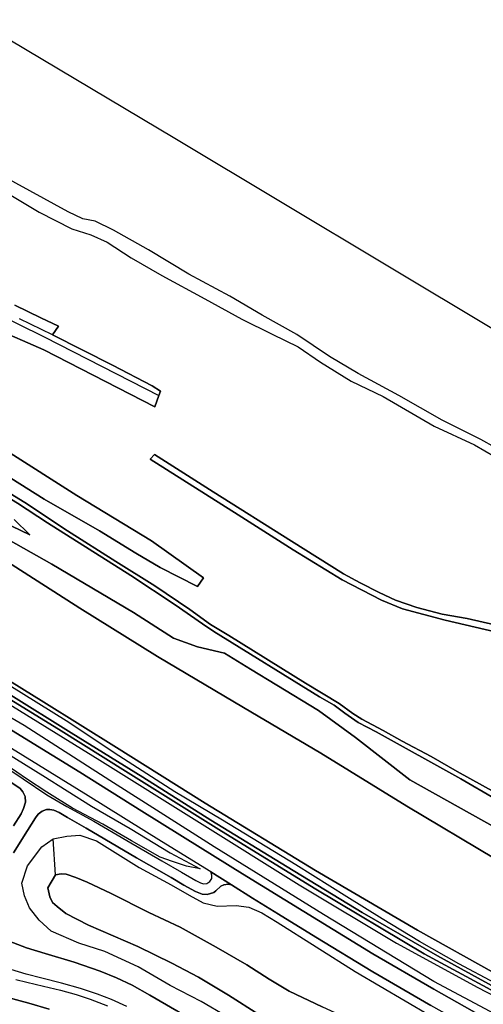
# Model space of a CAD drawing. Extents: x -26035517 to 31750492, y -9237385 to 8160032.
# Tile 112 of 256: x -11222931 to -11104402, y -2929169 to -2677370. Entities that reach past the tile are written whole.
import ezdxf

# ---------------------------------------------------------------- set-up
doc = ezdxf.new("R2010")
doc.units = 0
doc.layers.add('T-25', color=7, linetype='CONTINUOUS')

msp = doc.modelspace()

# ---------------------------------------------------------------- linework, layer by layer
at = {"layer": 'T-25', "color": 9}
for points in [[(-11101342, -2921294, 7978), (-11121263, -2910221, 7980), (-11147327, -2894919, 7977), (-11175471, -2877736, 7977), (-11198195, -2863494, 7977), (-11216725, -2851883, 7977), (-11240038, -2837519, 7977), (-11254876, -2828232, 8000), (-11282411, -2811610, 8047), (-11321109, -2787139, 7983), (-11386091, -2746632, 7983), (-11440848, -2712909, 7987), (-11493665, -2679796, 7927), (-11544526, -2648480, 7927), (-11576883, -2628635, 7927), (-11610234, -2608040, 7963), (-11639961, -2589593, 7963), (-11664247, -2574554, 7963), (-11696484, -2554578, 7963), (-11749999, -2521555, 7933), (-11815214, -2480962, 7933)], [(-11815214, -2480962, 7933), (-11749999, -2521555, 7933), (-11696484, -2554578, 7963), (-11664247, -2574554, 7963), (-11639961, -2589593, 7963), (-11610234, -2608040, 7963), (-11576883, -2628635, 7927), (-11544526, -2648480, 7927), (-11493665, -2679796, 7927), (-11440848, -2712909, 7987), (-11386091, -2746632, 7983), (-11321109, -2787139, 7983), (-11282411, -2811610, 8047), (-11254876, -2828232, 8000), (-11240038, -2837519, 7977), (-11216725, -2851883, 7977), (-11198195, -2863494, 7977), (-11175471, -2877736, 7977), (-11147327, -2894919, 7977), (-11121263, -2910221, 7980), (-11101342, -2921294, 7978)], [(-11101342, -2891995, 8313), (-11123959, -2878477, 8313), (-11145938, -2864945, 8313), (-11165680, -2853234, 8313), (-11187712, -2840241, 8320), (-11207519, -2827895, 8320), (-11226044, -2816054, 8320), (-11242373, -2805874, 8413), (-11356192, -2735331, 8103), (-11444722, -2680418, 8062), (-11456101, -2673360, 8057), (-11502360, -2644714, 8053), (-11547275, -2617049, 8053), (-11563999, -2606566, 8053), (-11616433, -2574130, 7807)], [(-11616433, -2574130, 7807), (-11563999, -2606566, 8053), (-11547275, -2617049, 8053), (-11502360, -2644714, 8053), (-11456101, -2673360, 8057), (-11444722, -2680418, 8062), (-11356192, -2735331, 8103), (-11242373, -2805874, 8413), (-11226044, -2816054, 8320), (-11207519, -2827895, 8320), (-11187712, -2840241, 8320), (-11165680, -2853234, 8313), (-11145938, -2864945, 8313), (-11123959, -2878477, 8313), (-11101342, -2891995, 8313)], [(-11316954, -2627819, 9020), (-11335050, -2647377, 9020), (-11345563, -2652825, 9020), (-11344181, -2658349, 9070), (-11337964, -2662876, 9380), (-11325633, -2668097, 9507), (-11310926, -2676371, 9663), (-11299922, -2684138, 9703), (-11293261, -2687943, 9637), (-11284150, -2694110, 9633), (-11273517, -2699450, 9757), (-11252565, -2710405, 10040), (-11242677, -2714169, 10323), (-11234403, -2717242, 10453), (-11226475, -2721482, 10433), (-11217973, -2726602, 10720), (-11209621, -2730894, 10833), (-11204740, -2732431, 10833), (-11200570, -2734267, 10840)], [(-11578327, -2631006, 8780), (-11561224, -2641644, 8893), (-11528205, -2662421, 8993), (-11491593, -2685304, 9120), (-11454018, -2708463, 9173), (-11416585, -2731597, 9173), (-11364863, -2763761, 9207), (-11323404, -2789266, 9160), (-11282459, -2814473, 9203), (-11256457, -2830763, 9203), (-11238985, -2841897, 9263), (-11225903, -2849654, 9260), (-11209750, -2859747, 9330), (-11191453, -2871079, 9297), (-11174047, -2882093, 9080), (-11154528, -2894046, 9207), (-11135395, -2905672, 9313), (-11116086, -2916813, 9353), (-11101342, -2924876, 9367)], [(-11101342, -2926070, 9450), (-11119485, -2916275, 9443), (-11147258, -2899734, 9363), (-11171379, -2884918, 9453), (-11195848, -2869583, 9413), (-11212366, -2859249, 9370), (-11228622, -2849232, 9370), (-11245491, -2838876, 9283), (-11257031, -2831771, 9203), (-11271923, -2822454, 9353), (-11297960, -2806225, 9273), (-11332388, -2784732, 9190), (-11370372, -2761416, 9250), (-11415540, -2733319, 9277), (-11455518, -2708603, 9183), (-11499208, -2681510, 9033), (-11528314, -2663179, 8970), (-11554266, -2647070, 8867), (-11578881, -2631797, 8860)], [(-11573071, -2639239, 9123), (-11550662, -2653639, 9280), (-11525931, -2669467, 9580), (-11504978, -2682954, 9783), (-11492097, -2691272, 9983), (-11458923, -2712736, 10337), (-11439005, -2725295, 10633), (-11413234, -2742042, 10900), (-11390292, -2756519, 11153), (-11374467, -2766422, 11280), (-11311366, -2805847, 11507), (-11279572, -2825420, 11553), (-11260396, -2837272, 11453), (-11241593, -2848943, 11460), (-11221722, -2861115, 11507), (-11207545, -2869762, 11567), (-11191691, -2879760, 11567), (-11176758, -2889104, 11603), (-11165984, -2895817, 11617), (-11150315, -2905395, 11533), (-11132684, -2916279, 11527), (-11117058, -2925284, 11507), (-11101342, -2934143, 10874)], [(-11264109, -2659421, 9963), (-11183281, -2707691, 9433), (-11101342, -2756811, 9995)], [(-11529712, -2662960, 9143), (-11492069, -2686686, 9070), (-11444013, -2716566, 9443), (-11387871, -2752174, 9183), (-11347432, -2777898, 9453), (-11298352, -2807764, 9413), (-11257804, -2832465, 9283), (-11232453, -2848216, 9310), (-11202427, -2866747, 9253), (-11151461, -2898605, 9350), (-11126564, -2913495, 9353), (-11105771, -2924911, 9267), (-11101342, -2927209, 9300)], [(-11529712, -2662960, 9143), (-11492069, -2686686, 9070), (-11444013, -2716566, 9443), (-11387871, -2752174, 9183), (-11347432, -2777898, 9453), (-11298352, -2807764, 9413), (-11257804, -2832465, 9283), (-11232453, -2848216, 9310), (-11202427, -2866747, 9253), (-11151461, -2898605, 9350), (-11126564, -2913495, 9353), (-11105771, -2924911, 9267), (-11101342, -2927209, 9300)], [(-11101342, -2923791, 9344), (-11110686, -2918793, 9310), (-11120709, -2913148, 9330), (-11130286, -2907299, 9287), (-11139328, -2901675, 9290), (-11152292, -2893488, 9163), (-11171114, -2882050, 9167), (-11183291, -2874825, 9063), (-11197544, -2865659, 9193), (-11211085, -2856646, 9113), (-11239787, -2838896, 9220), (-11256158, -2828784, 9143), (-11266830, -2822536, 9173), (-11286942, -2810521, 9140), (-11301146, -2801737, 9223), (-11318691, -2790665, 9117), (-11332474, -2782173, 9240), (-11348235, -2773120, 9183), (-11377058, -2754903, 9250), (-11396822, -2742388, 9243), (-11430061, -2721512, 9223), (-11458620, -2704244, 9170), (-11490521, -2684071, 9093), (-11524768, -2663056, 9087)], [(-11101342, -2931679, 10857), (-11117076, -2923319, 11313), (-11145289, -2906177, 11313), (-11173228, -2888921, 11337), (-11199878, -2871968, 11300), (-11221765, -2857854, 11273), (-11240305, -2847093, 11340), (-11259906, -2834575, 11247), (-11274399, -2825371, 11357), (-11319984, -2797154, 11290), (-11401224, -2745629, 10823), (-11452324, -2713317, 10217), (-11497050, -2685136, 9877), (-11526585, -2666450, 9470)], [(-11101342, -2931679, 10857), (-11117076, -2923319, 11313), (-11145289, -2906177, 11313), (-11173228, -2888921, 11337), (-11199878, -2871968, 11300), (-11221765, -2857854, 11273), (-11240305, -2847093, 11340), (-11259906, -2834575, 11247), (-11274399, -2825371, 11357), (-11319984, -2797154, 11290), (-11401224, -2745629, 10823), (-11452324, -2713317, 10217), (-11497050, -2685136, 9877), (-11526585, -2666450, 9470)], [(-11101342, -2891995, 8313), (-11123959, -2878477, 8313), (-11145938, -2864945, 8313), (-11165680, -2853234, 8313), (-11187712, -2840241, 8320), (-11207519, -2827895, 8320), (-11226044, -2816054, 8320), (-11242373, -2805874, 8413), (-11356192, -2735331, 8103), (-11444722, -2680418, 8062), (-11439893, -2674151, 10617)], [(-11198918, -2731219, 10837), (-11203603, -2728932, 10713), (-11206822, -2728261, 10550), (-11210569, -2726482, 10647), (-11233835, -2713775, 10187), (-11235832, -2711784, 10243), (-11234674, -2707942, 10327), (-11231906, -2703481, 10237), (-11229587, -2699308, 10237), (-11231294, -2696487, 10237), (-11237176, -2693603, 10243), (-11248572, -2689944, 10327), (-11258690, -2686563, 10140), (-11265165, -2685342, 10043)], [(-11412545, -2687422, 10790), (-11390129, -2699109, 10797), (-11369295, -2710360, 11067), (-11352038, -2720786, 11417), (-11331039, -2733720, 11513), (-11309458, -2747164, 11663), (-11294318, -2755997, 11793), (-11287864, -2760220, 11710), (-11277144, -2767107, 11757), (-11235618, -2793657, 11587), (-11223472, -2800975, 11570), (-11215858, -2806054, 11667), (-11194539, -2819481, 11397), (-11183180, -2827020, 11483), (-11176154, -2831832, 11557), (-11173271, -2833815, 11620), (-11146311, -2850513, 11510), (-11142496, -2852700, 11520), (-11139833, -2854720, 11597), (-11136386, -2857133, 11617), (-11131804, -2859527, 11617), (-11110132, -2871514, 11543), (-11101342, -2876591, 11538)], [(-11101342, -2876591, 11538), (-11110132, -2871514, 11543), (-11131804, -2859527, 11617), (-11136386, -2857133, 11617), (-11139833, -2854720, 11597), (-11142496, -2852700, 11520), (-11146311, -2850513, 11510), (-11173271, -2833815, 11620), (-11176154, -2831832, 11557), (-11183180, -2827020, 11483), (-11194539, -2819481, 11397), (-11215858, -2806054, 11667), (-11223472, -2800975, 11570), (-11235618, -2793657, 11587), (-11277144, -2767107, 11757), (-11287864, -2760220, 11710), (-11294318, -2755997, 11793), (-11309458, -2747164, 11663), (-11331039, -2733720, 11513), (-11352038, -2720786, 11417), (-11369295, -2710360, 11067), (-11390129, -2699109, 10797), (-11412545, -2687422, 10790)], [(-11101342, -2786807, 10328), (-11105046, -2784691, 10350), (-11114886, -2779752, 10340), (-11126024, -2773478, 10307), (-11136425, -2767874, 10143), (-11143753, -2763520, 10147), (-11152051, -2757884, 10303), (-11160929, -2752963, 10560), (-11169219, -2748038, 10637), (-11179647, -2742419, 10670), (-11190014, -2736209, 10720), (-11198918, -2731219, 10837), (-11203603, -2728932, 10713), (-11206822, -2728261, 10550), (-11210569, -2726482, 10647), (-11233835, -2713775, 10187)], [(-11226475, -2721482, 10433), (-11217973, -2726602, 10720), (-11209621, -2730894, 10833), (-11204740, -2732431, 10833), (-11200570, -2734267, 10840), (-11194427, -2738266, 10637), (-11186572, -2742795, 10467), (-11175623, -2748766, 10517), (-11166105, -2753948, 10530), (-11158392, -2757815, 10737), (-11151720, -2761039, 10590), (-11146012, -2764989, 10437), (-11138190, -2769832, 10313), (-11130019, -2773755, 10220), (-11116997, -2781318, 10233), (-11106620, -2786069, 10393), (-11101342, -2789158, 10369)], [(-11101342, -2786807, 10328), (-11105046, -2784691, 10350), (-11114886, -2779752, 10340), (-11126024, -2773478, 10307), (-11136425, -2767874, 10143), (-11143753, -2763520, 10147), (-11152051, -2757884, 10303), (-11160929, -2752963, 10560), (-11169219, -2748038, 10637), (-11179647, -2742419, 10670), (-11190014, -2736209, 10720), (-11198918, -2731219, 10837)], [(-11200570, -2734267, 10840), (-11194427, -2738266, 10637), (-11186572, -2742795, 10467), (-11175623, -2748766, 10517), (-11166105, -2753948, 10530), (-11158392, -2757815, 10737), (-11151720, -2761039, 10590), (-11146012, -2764989, 10437), (-11138190, -2769832, 10313), (-11130019, -2773755, 10220), (-11116997, -2781318, 10233), (-11106620, -2786069, 10393), (-11101342, -2789158, 10369)], [(-11230736, -2751585, 11827), (-11216497, -2758581, 12013), (-11187338, -2773490, 11571), (-11188375, -2776392, 10473), (-11216727, -2761773, 10627), (-11229755, -2756214, 10563)], [(-11229755, -2756214, 10563), (-11216727, -2761773, 10627), (-11188375, -2776392, 10473), (-11187338, -2773490, 11571), (-11186945, -2772389, 11987), (-11189044, -2770977, 11990), (-11199198, -2765715, 11893), (-11214577, -2757942, 11943), (-11213044, -2755707, 10667), (-11217563, -2753575, 10723), (-11224161, -2750375, 10843)], [(-11224161, -2750375, 10843), (-11217563, -2753575, 10723), (-11213044, -2755707, 10667), (-11213044, -2755707, 10667), (-11214577, -2757942, 11943), (-11222971, -2753844, 11853)], [(-11102705, -2937930, 10777), (-11117851, -2929502, 11330), (-11132668, -2920846, 11570), (-11147190, -2911984, 11533), (-11156757, -2906124, 11523), (-11163409, -2902010, 11487), (-11168781, -2898619, 11523), (-11174090, -2895300, 11577), (-11186648, -2887508, 11527), (-11205419, -2875835, 11447), (-11225055, -2863755, 11497), (-11244456, -2851773, 11477), (-11254187, -2845757, 11430), (-11259448, -2842454, 11403), (-11262295, -2840655, 11423), (-11281860, -2828494, 11567), (-11304512, -2814500, 11593), (-11318808, -2805634, 11530), (-11331304, -2798046, 11503), (-11336589, -2794604, 11500), (-11352431, -2784745, 11440), (-11374349, -2771042, 11280), (-11396671, -2757105, 11103)], [(-11213044, -2755707, 10667), (-11214577, -2757942, 11943), (-11199198, -2765715, 11893), (-11189044, -2770977, 11990), (-11186945, -2772389, 11987), (-11187338, -2773490, 11571), (-11188375, -2776392, 10473)], [(-11231515, -2790687, 11490), (-11216645, -2800017, 11947), (-11202556, -2808065, 12207), (-11193266, -2813818, 12073), (-11186987, -2817473, 11563), (-11177454, -2822358, 11413), (-11175935, -2820086, 10453), (-11189253, -2810613, 10540), (-11208314, -2799079, 10557), (-11226416, -2787521, 10447)], [(-11226416, -2787521, 10447), (-11208314, -2799079, 10557), (-11189253, -2810613, 10540), (-11175935, -2820086, 10453), (-11177454, -2822358, 11413), (-11177454, -2822358, 11413), (-11186987, -2817473, 11563), (-11193266, -2813818, 12073), (-11202556, -2808065, 12207), (-11216645, -2800017, 11947), (-11231515, -2790687, 11490)], [(-11226416, -2787521, 10447), (-11208314, -2799079, 10557), (-11189253, -2810613, 10540), (-11175935, -2820086, 10453), (-11175935, -2820086, 10453), (-11177454, -2822358, 11413), (-11186987, -2817473, 11563), (-11193266, -2813818, 12073), (-11202556, -2808065, 12207), (-11216645, -2800017, 11947), (-11231515, -2790687, 11490)], [(-11101342, -2833874, 10274), (-11114137, -2830920, 10187), (-11125061, -2828017, 10073), (-11130432, -2825786, 9933), (-11140507, -2820590, 9927), (-11153043, -2812909, 9950), (-11167078, -2803968, 9980), (-11189548, -2789742, 9890), (-11188443, -2788549, 9857), (-11173438, -2798100, 9817), (-11153435, -2810759, 9930), (-11140169, -2819069, 10017), (-11135926, -2821349, 9847), (-11130999, -2823855, 9897), (-11126867, -2825856, 9850), (-11121414, -2827686, 10097), (-11114882, -2829374, 10103), (-11108527, -2830532, 10197), (-11101459, -2832129, 10303), (-11101342, -2832162, 10305)], [(-11101459, -2832129, 10303), (-11108527, -2830532, 10197), (-11114882, -2829374, 10103), (-11121414, -2827686, 10097), (-11126867, -2825856, 9850), (-11130999, -2823855, 9897), (-11135926, -2821349, 9847), (-11140169, -2819069, 10017), (-11153435, -2810759, 9930), (-11173438, -2798100, 9817), (-11188443, -2788549, 9857), (-11189548, -2789742, 9890), (-11167078, -2803968, 9980), (-11153043, -2812909, 9950), (-11140507, -2820590, 9927), (-11130432, -2825786, 9933), (-11125061, -2828017, 10073), (-11114137, -2830920, 10187), (-11101342, -2833874, 10274)], [(-11101342, -2876591, 11538), (-11110132, -2871514, 11543), (-11131804, -2859527, 11617), (-11136386, -2857133, 11617), (-11139833, -2854720, 11597), (-11142496, -2852700, 11520), (-11146311, -2850513, 11510), (-11173271, -2833815, 11620), (-11176154, -2831832, 11557), (-11183180, -2827020, 11483), (-11194539, -2819481, 11397), (-11215858, -2806054, 11667), (-11223472, -2800975, 11570), (-11235618, -2793657, 11587)], [(-11234352, -2793050, 11550), (-11221652, -2800800, 11493), (-11210693, -2808085, 11487), (-11198370, -2815915, 11417), (-11188409, -2822143, 11500), (-11179473, -2828196, 11583), (-11174121, -2832020, 11510), (-11169474, -2834877, 11510), (-11149858, -2847048, 11347), (-11141282, -2852228, 11403), (-11137720, -2854785, 11577), (-11135436, -2856240, 11553), (-11130011, -2859111, 11443), (-11125157, -2861863, 11397), (-11117749, -2865772, 11543), (-11111123, -2869658, 11490), (-11101342, -2875043, 11503)], [(-11101342, -2875043, 11503), (-11111123, -2869658, 11490), (-11117749, -2865772, 11543), (-11125157, -2861863, 11397), (-11130011, -2859111, 11443), (-11135436, -2856240, 11553), (-11137720, -2854785, 11577), (-11141282, -2852228, 11403), (-11149858, -2847048, 11347), (-11169474, -2834877, 11510), (-11174121, -2832020, 11510), (-11179473, -2828196, 11583), (-11188409, -2822143, 11500), (-11198370, -2815915, 11417), (-11210693, -2808085, 11487), (-11221652, -2800800, 11493), (-11234352, -2793050, 11550)], [(-11234352, -2793050, 11550), (-11221652, -2800800, 11493), (-11210693, -2808085, 11487), (-11198370, -2815915, 11417), (-11188409, -2822143, 11500), (-11179473, -2828196, 11583), (-11174121, -2832020, 11510), (-11169474, -2834877, 11510), (-11149858, -2847048, 11347), (-11141282, -2852228, 11403), (-11137720, -2854785, 11577), (-11135436, -2856240, 11553), (-11130011, -2859111, 11443), (-11125157, -2861863, 11397), (-11117749, -2865772, 11543), (-11111123, -2869658, 11490), (-11101342, -2875043, 11503)], [(-11101342, -2883986, 11236), (-11123171, -2871805, 11513), (-11137044, -2860954, 11380), (-11146535, -2854033, 11480), (-11157164, -2847532, 11153), (-11163964, -2843450, 10647), (-11170608, -2839378, 10897), (-11177472, -2837791, 10753), (-11183577, -2835495, 10643), (-11193862, -2828971, 10630), (-11214749, -2816644, 10477), (-11240455, -2802080, 9473)], [(-11240455, -2802080, 9473), (-11214749, -2816644, 10477), (-11193862, -2828971, 10630), (-11183577, -2835495, 10643), (-11177472, -2837791, 10753), (-11170608, -2839378, 10897), (-11163964, -2843450, 10647), (-11157164, -2847532, 11153), (-11146535, -2854033, 11480), (-11137044, -2860954, 11380), (-11123171, -2871805, 11513), (-11101342, -2883986, 11236)], [(-11240455, -2802080, 9473), (-11214749, -2816644, 10477), (-11193862, -2828971, 10630), (-11183577, -2835495, 10643), (-11177472, -2837791, 10753), (-11170608, -2839378, 10897), (-11163964, -2843450, 10647), (-11157164, -2847532, 11153), (-11146535, -2854033, 11480), (-11137044, -2860954, 11380), (-11123171, -2871805, 11513), (-11101342, -2883986, 11236)], [(-11224921, -2806863, 10407), (-11220349, -2809113, 10520), (-11224337, -2805190, 10827)], [(-11224337, -2805190, 10827), (-11220349, -2809113, 10520), (-11224921, -2806863, 10407)], [(-11224337, -2805190, 10827), (-11220349, -2809113, 10520), (-11224921, -2806863, 10407)], [(-11177454, -2822358, 11413), (-11175935, -2820086, 10453)], [(-11254876, -2828232, 8000), (-11240038, -2837519, 7977), (-11216725, -2851883, 7977), (-11198195, -2863494, 7977), (-11175471, -2877736, 7977), (-11147327, -2894919, 7977), (-11121263, -2910221, 7980), (-11101342, -2921294, 7978)], [(-11257031, -2831771, 9203), (-11245491, -2838876, 9283), (-11228622, -2849232, 9370), (-11212366, -2859249, 9370), (-11195848, -2869583, 9413), (-11171379, -2884918, 9453), (-11147258, -2899734, 9363), (-11119485, -2916275, 9443), (-11101342, -2926070, 9450)], [(-11101342, -2924876, 9367), (-11116086, -2916813, 9353), (-11135395, -2905672, 9313), (-11154528, -2894046, 9207), (-11174047, -2882093, 9080), (-11191453, -2871079, 9297), (-11209750, -2859747, 9330), (-11225903, -2849654, 9260), (-11238985, -2841897, 9263), (-11256457, -2830763, 9203)], [(-11101342, -2934143, 10874), (-11117058, -2925284, 11507), (-11132684, -2916279, 11527), (-11150315, -2905395, 11533), (-11165984, -2895817, 11617), (-11176758, -2889104, 11603), (-11191691, -2879760, 11567), (-11207545, -2869762, 11567), (-11221722, -2861115, 11507), (-11241593, -2848943, 11460), (-11260396, -2837272, 11453)], [(-11230912, -2865651, 10187), (-11222057, -2871468, 9630), (-11215966, -2875567, 9557), (-11210862, -2878576, 9773), (-11203937, -2882331, 10153), (-11195554, -2887247, 10573), (-11186626, -2892502, 10980), (-11181566, -2895372, 11207), (-11177902, -2897547, 11417), (-11176680, -2898134, 11500), (-11175928, -2898347, 11477), (-11175062, -2898266, 11547), (-11174298, -2897799, 11583), (-11173828, -2897019, 11497), (-11173786, -2896157, 11567), (-11174090, -2895300, 11577), (-11186648, -2887508, 11527), (-11205419, -2875835, 11447), (-11225055, -2863755, 11497)], [(-11230912, -2865651, 10187), (-11222057, -2871468, 9630), (-11215966, -2875567, 9557), (-11210862, -2878576, 9773), (-11203937, -2882331, 10153), (-11195554, -2887247, 10573), (-11186626, -2892502, 10980), (-11181566, -2895372, 11207), (-11177902, -2897547, 11417), (-11176680, -2898134, 11500), (-11175928, -2898347, 11477), (-11175062, -2898266, 11547), (-11174298, -2897799, 11583), (-11173828, -2897019, 11497), (-11173786, -2896157, 11567), (-11174090, -2895300, 11577), (-11168781, -2898619, 11523), (-11169605, -2898475, 11533), (-11170706, -2898586, 11533), (-11171493, -2898971, 11533), (-11172743, -2900171, 11453), (-11173311, -2900572, 11493), (-11175007, -2901053, 11460), (-11176320, -2900965, 11460), (-11177950, -2900280, 11410), (-11180955, -2898668, 11287), (-11184203, -2896771, 11133), (-11193033, -2891677, 10667), (-11205939, -2884118, 9887), (-11210749, -2881361, 9643), (-11212881, -2880156, 9593), (-11214218, -2879562, 9593), (-11215192, -2879370, 9520), (-11216111, -2879334, 9503), (-11217198, -2879785, 9503), (-11218175, -2880571, 9503), (-11218892, -2881465, 9443), (-11220954, -2884735, 9390), (-11224509, -2890427, 9197)], [(-11227205, -2870992, 9773), (-11222840, -2873944, 9630), (-11222116, -2874863, 9613), (-11221499, -2876055, 9560), (-11221421, -2877481, 9437), (-11221918, -2879131, 9440), (-11222557, -2880454, 9413), (-11224496, -2883502, 9360)], [(-11224496, -2883502, 9360), (-11222557, -2880454, 9413), (-11221918, -2879131, 9440), (-11221421, -2877481, 9437), (-11221499, -2876055, 9560), (-11222116, -2874863, 9613), (-11222840, -2873944, 9630), (-11227205, -2870992, 9773)], [(-11224509, -2890427, 9197), (-11220954, -2884735, 9390), (-11218892, -2881465, 9443), (-11218175, -2880571, 9503), (-11217198, -2879785, 9503), (-11216111, -2879334, 9503), (-11215192, -2879370, 9520), (-11214218, -2879562, 9593), (-11212881, -2880156, 9593), (-11210749, -2881361, 9643), (-11205939, -2884118, 9887), (-11193033, -2891677, 10667), (-11184203, -2896771, 11133), (-11180955, -2898668, 11287), (-11177950, -2900280, 11410), (-11176320, -2900965, 11460), (-11175007, -2901053, 11460), (-11173311, -2900572, 11493), (-11172743, -2900171, 11453), (-11171493, -2898971, 11533), (-11170706, -2898586, 11533), (-11169605, -2898475, 11533), (-11168781, -2898619, 11523), (-11163409, -2902010, 11487), (-11156757, -2906124, 11523), (-11147190, -2911984, 11533), (-11132668, -2920846, 11570), (-11117851, -2929502, 11330)], [(-11170138, -2932230, 8707), (-11176527, -2928423, 8757), (-11184459, -2924354, 8737), (-11192605, -2919559, 8610), (-11201175, -2915626, 8583), (-11207779, -2913505, 8663), (-11214892, -2910436, 8787), (-11217927, -2907680, 8887), (-11220389, -2904466, 8877), (-11221696, -2901404, 8960), (-11222399, -2898156, 9057), (-11220949, -2893774, 9140), (-11217282, -2888900, 9303), (-11214353, -2886847, 9407), (-11210866, -2886167, 9620), (-11207535, -2885904, 9833), (-11203273, -2887385, 10123), (-11192418, -2894166, 10537), (-11184202, -2898588, 10973), (-11179619, -2901219, 11253), (-11176027, -2903216, 11440), (-11172433, -2904081, 11500), (-11167570, -2903883, 11463), (-11164324, -2904305, 11603), (-11161005, -2905787, 11607), (-11157093, -2908162, 11417), (-11137204, -2920799, 11477), (-11117993, -2932061, 11110)], [(-11145610, -2929792, 7603), (-11154014, -2925788, 7603), (-11159177, -2922700, 7603), (-11164885, -2919090, 7580), (-11172712, -2914572, 7570), (-11181937, -2909454, 7570), (-11189933, -2905689, 7567), (-11199548, -2900837, 7610), (-11205678, -2897958, 7603), (-11208603, -2896749, 7600), (-11211053, -2895919, 7600), (-11212364, -2895840, 7600), (-11213764, -2896051, 7617), (-11214353, -2886847, 9407), (-11210866, -2886167, 9620), (-11207535, -2885904, 9833), (-11203273, -2887385, 10123), (-11192418, -2894166, 10537), (-11184202, -2898588, 10973), (-11179619, -2901219, 11253), (-11176027, -2903216, 11440), (-11172433, -2904081, 11500), (-11167570, -2903883, 11463), (-11164324, -2904305, 11603), (-11161005, -2905787, 11607), (-11157093, -2908162, 11417), (-11137204, -2920799, 11477), (-11117993, -2932061, 11110)], [(-11213764, -2896051, 7617), (-11214353, -2886847, 9407)], [(-11145610, -2929792, 7603), (-11154014, -2925788, 7603), (-11159177, -2922700, 7603), (-11164885, -2919090, 7580), (-11172712, -2914572, 7570), (-11181937, -2909454, 7570), (-11189933, -2905689, 7567), (-11199548, -2900837, 7610), (-11205678, -2897958, 7603), (-11208603, -2896749, 7600), (-11211053, -2895919, 7600), (-11212364, -2895840, 7600), (-11213764, -2896051, 7617), (-11215765, -2899397, 7603), (-11215216, -2901654, 7617), (-11214568, -2903146, 7600), (-11213381, -2904179, 7600), (-11211096, -2905981, 7583), (-11205340, -2908904, 7587), (-11192721, -2914425, 7683), (-11184044, -2918631, 7643), (-11177253, -2922257, 7740), (-11169515, -2926790, 7740), (-11161758, -2931735, 7773)], [(-11161758, -2931735, 7773), (-11169515, -2926790, 7740), (-11177253, -2922257, 7740), (-11184044, -2918631, 7643), (-11192721, -2914425, 7683), (-11205340, -2908904, 7587), (-11211096, -2905981, 7583), (-11213381, -2904179, 7600), (-11214568, -2903146, 7600), (-11215216, -2901654, 7617), (-11215765, -2899397, 7603), (-11213764, -2896051, 7617), (-11212364, -2895840, 7600), (-11211053, -2895919, 7600), (-11208603, -2896749, 7600), (-11205678, -2897958, 7603), (-11199548, -2900837, 7610), (-11189933, -2905689, 7567), (-11181937, -2909454, 7570), (-11172712, -2914572, 7570), (-11164885, -2919090, 7580), (-11159177, -2922700, 7603), (-11154014, -2925788, 7603), (-11145610, -2929792, 7603)], [(-11101342, -2955394, 7526), (-11111430, -2948432, 7567), (-11118851, -2943809, 7443), (-11127537, -2938559, 7443), (-11136369, -2934042, 7517), (-11145610, -2929792, 7603), (-11154014, -2925788, 7603), (-11159177, -2922700, 7603), (-11164885, -2919090, 7580), (-11172712, -2914572, 7570), (-11181937, -2909454, 7570), (-11189933, -2905689, 7567), (-11199548, -2900837, 7610), (-11205678, -2897958, 7603), (-11208603, -2896749, 7600), (-11211053, -2895919, 7600), (-11212364, -2895840, 7600), (-11213764, -2896051, 7617)], [(-11215765, -2899397, 7603), (-11215216, -2901654, 7617), (-11214568, -2903146, 7600), (-11213381, -2904179, 7600), (-11211096, -2905981, 7583), (-11205340, -2908904, 7587), (-11192721, -2914425, 7683), (-11184044, -2918631, 7643), (-11177253, -2922257, 7740), (-11169515, -2926790, 7740), (-11161758, -2931735, 7773), (-11154272, -2936188, 7777), (-11146964, -2939810, 7773), (-11138047, -2944085, 7727), (-11132414, -2947043, 7720), (-11129952, -2948336, 7717), (-11124914, -2951224, 7713), (-11116981, -2956236, 7717), (-11110195, -2961026, 7711), (-11108705, -2962078, 7710), (-11102974, -2965960, 7733), (-11101708, -2966667, 7733), (-11101342, -2966621, 7734)], [(-11101342, -2990317, 10359), (-11104101, -2986033, 10260), (-11107013, -2982182, 9993), (-11111471, -2977052, 9820), (-11115113, -2973359, 9717), (-11118648, -2970316, 9557), (-11122181, -2967596, 9433), (-11126160, -2964795, 9253), (-11131061, -2961826, 9197), (-11133314, -2960527, 9227), (-11140055, -2956600, 9103), (-11150123, -2950640, 8930), (-11162627, -2943011, 8880), (-11170790, -2938096, 8820), (-11182781, -2930853, 8837), (-11189682, -2926817, 8860), (-11194141, -2924252, 8847), (-11198184, -2922392, 8847), (-11202374, -2920660, 8847), (-11208996, -2918400, 8837), (-11216420, -2916210, 8860), (-11221225, -2914765, 8817), (-11227857, -2912147, 8810), (-11232419, -2910047, 8840)], [(-11227857, -2912147, 8810), (-11221225, -2914765, 8817), (-11216420, -2916210, 8860), (-11208996, -2918400, 8837), (-11202374, -2920660, 8847), (-11198184, -2922392, 8847), (-11194141, -2924252, 8847), (-11189682, -2926817, 8860), (-11182781, -2930853, 8837)], [(-11195532, -2929725, 8943), (-11199484, -2927977, 9047), (-11203077, -2926617, 9013), (-11207364, -2925086, 8950), (-11212247, -2923773, 8927), (-11217294, -2922460, 8927), (-11221241, -2921448, 8927), (-11225160, -2920241, 8940)], [(-11195532, -2929725, 8943), (-11199484, -2927977, 9047), (-11203077, -2926617, 9013), (-11207364, -2925086, 8950), (-11212247, -2923773, 8927), (-11217294, -2922460, 8927), (-11221241, -2921448, 8927), (-11225160, -2920241, 8940)], [(-11223891, -2922782, 9003), (-11221097, -2923467, 9033), (-11216805, -2924539, 9077), (-11212471, -2925557, 9080), (-11208533, -2926667, 9047), (-11204900, -2927851, 9037), (-11200472, -2929556, 9037)], [(-11223891, -2922782, 9003), (-11221097, -2923467, 9033), (-11216805, -2924539, 9077), (-11212471, -2925557, 9080), (-11208533, -2926667, 9047), (-11204900, -2927851, 9037), (-11200472, -2929556, 9037)], [(-11245554, -2929380, 8883), (-11244226, -2927651, 8863), (-11243266, -2926683, 8867), (-11241549, -2925515, 8897), (-11239943, -2924778, 8937), (-11237547, -2924268, 8937), (-11235518, -2924244, 8933), (-11233953, -2924396, 8930), (-11232905, -2924802, 8920), (-11229823, -2926194, 8910), (-11225954, -2927395, 8867), (-11220633, -2928914, 8860), (-11215380, -2930404, 8880)], [(-11215380, -2930404, 8880), (-11220633, -2928914, 8860), (-11225954, -2927395, 8867), (-11229823, -2926194, 8910), (-11232905, -2924802, 8920), (-11233953, -2924396, 8930), (-11235518, -2924244, 8933), (-11237547, -2924268, 8937), (-11239943, -2924778, 8937), (-11241549, -2925515, 8897), (-11243266, -2926683, 8867), (-11244226, -2927651, 8863), (-11245554, -2929380, 8883)]]:
    msp.add_polyline3d(points, dxfattribs=at)
msp.add_polyline3d([(-11176774, -2894535, 11477), (-11180246, -2893834, 11260), (-11183871, -2892634, 11090), (-11187033, -2891576, 10940), (-11194325, -2887372, 10667), (-11201657, -2883088, 10287), (-11209434, -2878972, 9890), (-11216030, -2874916, 9733), (-11221172, -2871496, 9640), (-11231192, -2864724, 10243), (-11240781, -2858329, 10593), (-11247668, -2853973, 10983), (-11251310, -2851429, 11087), (-11252915, -2850132, 11250), (-11254180, -2848097, 11347), (-11254827, -2846904, 11453), (-11253958, -2847336, 11450), (-11250133, -2849914, 11460), (-11233732, -2860328, 11300), (-11216999, -2870688, 11310), (-11204533, -2878475, 11300), (-11194665, -2884239, 11483), (-11184461, -2890401, 11503), (-11176774, -2894535, 11477)], close=True, dxfattribs=at)

doc.saveas('drawing.dxf')
